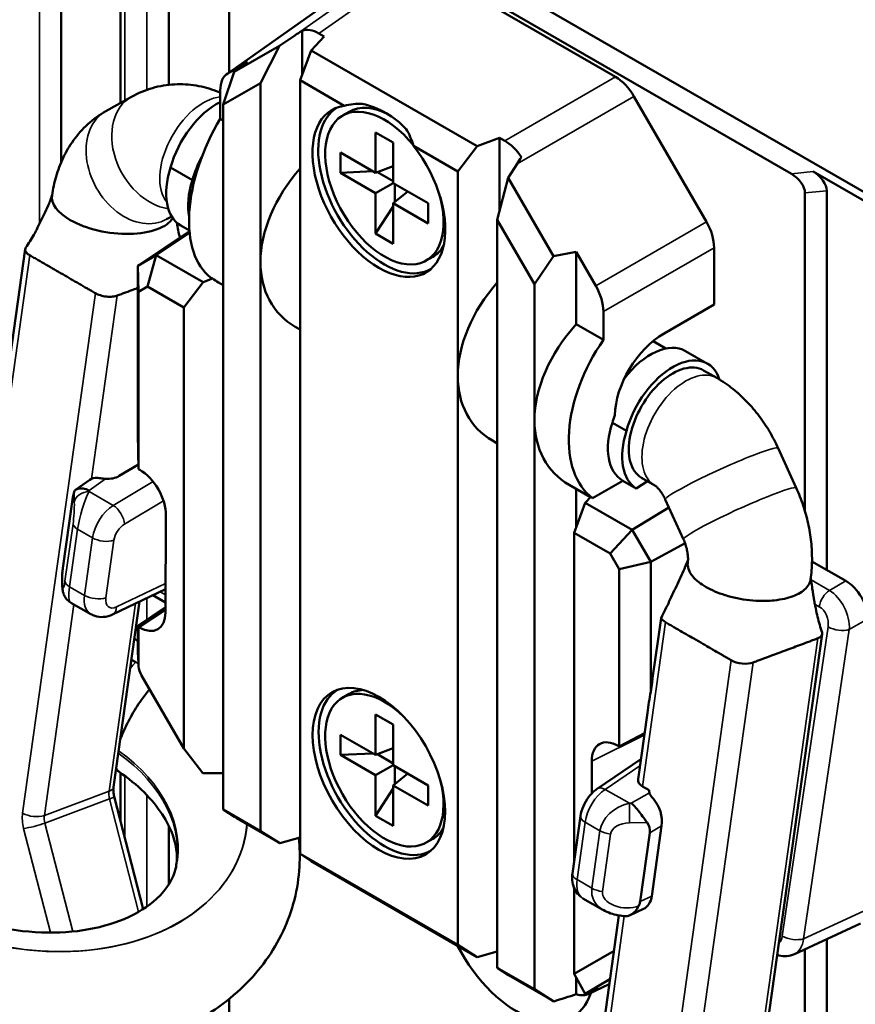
# Model space of a CAD drawing. Header units: millimetres. Extents: x 0 to 4638, y -120 to 1188.
# Tile 173 of 256: x 1386 to 1404, y 405 to 426. Entities that reach past the tile are written whole.
import ezdxf

# ---------------------------------------------------------------- set-up
doc = ezdxf.new("R2010")
doc.units = ezdxf.units.MM
doc.header["$LTSCALE"] = 2
doc.layers.add('Sichtbar (ISO)', color=7, linetype='Continuous', lineweight=50)
doc.layers.add('Sichtbar schmal (ISO)', color=7, linetype='Continuous', lineweight=35)

msp = doc.modelspace()

# ---------------------------------------------------------------- linework, layer by layer
at = {"layer": 'Sichtbar (ISO)'}
for p, q in [((1386.73, 442.9242), (1386.73, 423.2937)), ((1405.3174, 421.8795), (1388.4956, 431.5916)), ((1387.9995, 431.351), (1387.9995, 424.5582)), ((1389.0399, 430.9535), (1389.0399, 424.9499)), ((1390.3375, 429.7735), (1390.3375, 425.2144)), ((1390.6299, 429.8471), (1402.4288, 423.035)), ((1394.4131, 427.5663), (1398.6456, 425.1227)), ((1392.4358, 426.6938), (1390.2924, 425.1826)), ((1391.9104, 425.172), (1391.9104, 426.1138)), ((1391.7513, 426.0109), (1391.4222, 425.7895)), ((1392.3818, 425.9904), (1392.1054, 425.6911)), ((1392.2698, 426.0551), (1392.3818, 425.9904)), ((1390.45, 425.2283), (1391.4222, 425.7895)), ((1391.4222, 425.7895), (1391.0128, 424.9854)), ((1391.8636, 425.0473), (1392.1054, 425.6911)), ((1392.1054, 425.6911), (1395.6743, 423.6306)), ((1390.7319, 425.4376), (1390.3128, 425.1956)), ((1390.45, 425.2283), (1390.7319, 425.4376)), ((1390.2137, 424.524), (1390.45, 425.2283)), ((1391.8636, 425.0473), (1391.8636, 420.6469)), ((1392.813, 424.4991), (1391.8636, 425.0473)), ((1390.1474, 424.2218), (1390.1474, 424.8297)), ((1391.0128, 424.9854), (1390.2137, 424.524)), ((1391.0128, 421.1381), (1391.0128, 424.9854)), ((1387.6881, 424.3831), (1388.2414, 424.6942)), ((1400.6026, 422.0035), (1399.0451, 424.7011)), ((1390.2137, 424.524), (1390.2137, 421.5995)), ((1390.2137, 424.1835), (1390.1474, 424.2218)), ((1392.9188, 424.3701), (1392.7774, 424.2885)), ((1393.4888, 423.9271), (1393.8659, 423.7094)), ((1393.4888, 423.0562), (1393.4888, 423.9271)), ((1396.1531, 423.8131), (1395.6743, 423.6306)), ((1396.1531, 423.8131), (1396.1531, 422.2239)), ((1396.2652, 423.7484), (1396.1531, 423.8131)), ((1393.8659, 423.7094), (1393.8659, 422.8385)), ((1395.2554, 423.089), (1394.306, 423.6371)), ((1395.2554, 423.089), (1395.6743, 423.6306)), ((1392.7345, 423.0562), (1392.7345, 423.4917)), ((1392.7345, 423.4917), (1393.4888, 423.0562)), ((1389.0774, 423.1692), (1389.5488, 422.897)), ((1393.8659, 423.2039), (1393.4888, 423.0562)), ((1396.5326, 423.2504), (1396.3426, 422.9487)), ((1393.4281, 423.0912), (1392.7345, 423.0562)), ((1393.4888, 422.6207), (1392.7345, 423.0562)), ((1393.8659, 422.8766), (1393.5281, 423.0716)), ((1395.2554, 423.089), (1395.2554, 418.6886)), ((1396.3426, 422.9487), (1396.1062, 422.0447)), ((1397.3147, 421.2649), (1396.3426, 422.9487)), ((1404.6041, 422.0992), (1402.9002, 423.083)), ((1393.4888, 422.6207), (1393.8659, 422.8385)), ((1393.8659, 422.8385), (1394.6202, 422.403)), ((1393.8989, 422.8194), (1393.8989, 422.4294)), ((1393.4888, 421.7498), (1393.4888, 422.6207)), ((1394.1824, 422.6558), (1393.8659, 422.403)), ((1402.7212, 422.6237), (1402.7212, 415.7828)), ((1403.1926, 422.6717), (1403.1926, 414.5161)), ((1393.8659, 422.3329), (1393.4888, 421.7498)), ((1393.8659, 422.403), (1393.8659, 421.5321)), ((1394.6202, 421.9675), (1393.8659, 422.403)), ((1394.6202, 422.403), (1394.6202, 421.9675)), ((1386.73, 422.1777), (1386.73, 422.1777)), ((1388.9953, 422.0588), (1389.1033, 422.1195)), ((1389.4847, 421.8163), (1389.2975, 421.9244)), ((1396.1062, 418.1974), (1396.1062, 422.0447)), ((1396.1062, 422.0447), (1396.9053, 420.6606)), ((1388.3751, 421.0593), (1389.4859, 421.8009)), ((1388.5391, 421.7764), (1388.5391, 421.7764)), ((1389.4893, 421.7653), (1388.7721, 421.2885)), ((1393.8659, 421.5321), (1393.4888, 421.7498)), ((1390.2137, 421.5995), (1390.2137, 409.3618)), ((1400.768, 421.4466), (1400.768, 420.2239)), ((1384.3853, 410.2345), (1385.9546, 421.4167)), ((1388.3751, 421.0593), (1388.7721, 421.2885)), ((1388.7721, 421.2885), (1388.5859, 420.6124)), ((1388.7721, 421.2885), (1389.7818, 420.7055)), ((1394.7188, 421.2524), (1394.5774, 421.1708)), ((1396.9053, 420.6606), (1397.3147, 421.2649)), ((1397.3147, 421.2649), (1397.803, 421.3551)), ((1397.803, 421.3551), (1397.803, 419.8018)), ((1397.803, 421.3551), (1398.2222, 420.6291)), ((1388.3751, 421.0593), (1388.3928, 420.501)), ((1388.3751, 417.4454), (1388.3751, 421.0593)), ((1391.0128, 408.9005), (1391.0128, 421.1381)), ((1389.9394, 420.8066), (1389.9822, 420.7819)), ((1388.5859, 420.6124), (1388.3928, 420.501)), ((1389.3629, 420.1638), (1388.5859, 420.6124)), ((1389.7818, 420.7055), (1389.3629, 420.1638)), ((1389.9822, 420.7819), (1389.7818, 420.7055)), ((1390.1082, 420.7005), (1390.2137, 420.6396)), ((1391.8636, 420.6469), (1391.8636, 408.4102)), ((1396.9053, 420.6606), (1396.9053, 417.736)), ((1388.3928, 420.501), (1388.3928, 416.6858)), ((1389.3629, 410.6775), (1389.3629, 420.1638)), ((1400.768, 420.2239), (1399.696, 419.605)), ((1398.3875, 419.4643), (1398.3875, 420.0723)), ((1391.7581, 419.7479), (1391.8636, 419.687)), ((1397.803, 419.8018), (1398.3875, 419.4643)), ((1399.728, 419.279), (1399.455, 419.4366)), ((1400.1549, 419.2249), (1400.6263, 418.9528)), ((1395.2554, 418.6886), (1395.2554, 406.452)), ((1400.8258, 418.6451), (1400.543, 418.8084)), ((1396.1062, 405.9598), (1396.1062, 418.1974)), ((1396.9053, 417.736), (1396.9053, 405.4984)), ((1398.8826, 417.5081), (1398.5811, 417.6822)), ((1388.3928, 416.6862), (1388.3751, 417.4454)), ((1396.1062, 417.2375), (1396.0007, 417.2984)), ((1402.5356, 416.2792), (1402.146, 417.1347)), ((1388.3905, 416.786), (1387.9773, 416.539)), ((1388.3928, 416.6862), (1388.3928, 416.6858)), ((1388.3928, 416.6858), (1388.4155, 416.6727)), ((1387.3409, 416.4526), (1387.037, 416.2389)), ((1398.1085, 416.0815), (1397.6507, 416.3458)), ((1398.8037, 416.4361), (1398.1565, 416.0624)), ((1398.8037, 416.4361), (1399.0941, 416.2684)), ((1399.3388, 416.4245), (1399.0941, 416.2684)), ((1399.4925, 416.3357), (1399.2097, 416.499)), ((1397.803, 416.2579), (1397.803, 415.4427)), ((1386.7651, 414.5545), (1386.9722, 416.03)), ((1397.998, 415.9619), (1397.7561, 415.318)), ((1398.1137, 416.0871), (1397.998, 415.9619)), ((1399.0077, 415.3789), (1397.998, 415.9619)), ((1398.1565, 416.0624), (1398.1137, 416.0871)), ((1400.1087, 415.1741), (1399.7191, 416.0296)), ((1399.7958, 415.8612), (1399.0077, 415.3789)), ((1388.9808, 415.6895), (1388.9696, 413.6028)), ((1397.7561, 408.2312), (1397.7561, 415.318)), ((1397.7561, 415.318), (1398.5331, 414.8694)), ((1399.0077, 415.3789), (1398.5331, 414.8694)), ((1399.4047, 414.6913), (1399.0077, 415.3789)), ((1399.4047, 414.6913), (1400.1422, 415.0922)), ((1398.5331, 414.8694), (1398.7262, 414.535)), ((1399.4047, 414.6913), (1398.7262, 414.535)), ((1399.4047, 411.8984), (1399.4047, 414.6913)), ((1402.8731, 414.7006), (1403.6011, 414.2803)), ((1398.7262, 414.535), (1398.7262, 410.7198)), ((1387.8336, 413.5589), (1388.9723, 414.1057)), ((1387.3626, 413.5643), (1386.9327, 413.8125)), ((1387.8525, 409.8459), (1388.4125, 413.8369)), ((1388.6984, 413.9741), (1388.9708, 413.8169)), ((1402.338, 413.9117), (1402.338, 413.9117)), ((1388.9703, 413.7178), (1388.3751, 413.3109)), ((1388.3928, 413.2876), (1388.9701, 413.6823)), ((1403.1926, 413.5176), (1403.1926, 413.5176)), ((1388.3751, 413.3109), (1388.3928, 413.2876)), ((1388.3751, 412.8545), (1388.3751, 413.3109)), ((1388.3928, 413.2871), (1388.3928, 413.2876)), ((1388.4043, 413.2804), (1388.3928, 413.2871)), ((1388.3928, 413.2871), (1388.3928, 412.4403)), ((1388.3751, 412.9943), (1388.3001, 413.0354)), ((1403.0924, 413.1353), (1401.5232, 401.9531)), ((1403.0352, 413.0629), (1403.0352, 413.0629)), ((1388.3303, 412.5325), (1388.2367, 412.5838)), ((1389.3629, 410.6775), (1388.4557, 412.2488)), ((1392.9188, 411.8505), (1392.7774, 411.7688)), ((1393.4888, 410.5366), (1393.4888, 411.4075)), ((1393.4888, 411.4075), (1393.8659, 411.1898)), ((1399.3338, 411.4467), (1399.1334, 410.0184)), ((1393.8659, 411.1898), (1393.8659, 410.3189)), ((1392.7345, 410.5366), (1392.7345, 410.9721)), ((1392.7345, 410.9721), (1393.4888, 410.5366)), ((1398.727, 410.7198), (1399.2722, 411.0075)), ((1399.2684, 410.9804), (1398.727, 410.7198)), ((1389.7712, 410.1477), (1389.3629, 410.6775)), ((1393.8659, 410.6843), (1393.4888, 410.5366)), ((1398.7262, 410.7198), (1398.7035, 410.7329)), ((1398.727, 410.7198), (1398.7262, 410.7198)), ((1393.4281, 410.5716), (1392.7345, 410.5366)), ((1393.4888, 410.1011), (1392.7345, 410.5366)), ((1393.8659, 410.357), (1393.5281, 410.552)), ((1399.1939, 410.4496), (1398.2514, 409.808)), ((1387.9703, 410.1776), (1387.9043, 410.2151)), ((1393.4888, 410.1011), (1393.8659, 410.3189)), ((1393.8659, 410.3189), (1394.6202, 409.8834)), ((1393.8989, 410.2998), (1393.8989, 409.9098)), ((1398.1382, 410.4024), (1398.1419, 409.7157)), ((1387.9995, 410.1574), (1387.9995, 409.1333)), ((1390.2137, 410.145), (1389.7712, 410.1477)), ((1393.4888, 409.2302), (1393.4888, 410.1011)), ((1394.1824, 410.1362), (1393.8659, 409.8834)), ((1393.8659, 409.8133), (1393.4888, 409.2302)), ((1394.6202, 409.4479), (1393.8659, 409.8834)), ((1393.8659, 409.8834), (1393.8659, 409.0125)), ((1394.6202, 409.8834), (1394.6202, 409.4479)), ((1399.3714, 409.7792), (1399.2281, 409.862)), ((1387.8674, 409.647), (1388.4906, 407.2226)), ((1391.0128, 408.9005), (1390.2137, 409.3618)), ((1390.2137, 409.3618), (1390.4538, 409.2028)), ((1390.4966, 409.178), (1391.4306, 408.6388)), ((1393.8659, 409.0125), (1393.4888, 409.2302)), ((1397.722, 407.988), (1397.8954, 409.2237)), ((1389.0399, 409.0159), (1389.0399, 407.7514)), ((1399.4283, 407.5036), (1399.6398, 409.0107)), ((1391.4306, 408.6388), (1391.0128, 408.9005)), ((1391.8636, 408.7624), (1391.4306, 408.6388)), ((1394.7188, 408.7328), (1394.5774, 408.6512)), ((1399.1781, 407.3879), (1399.3852, 408.8633)), ((1392.1054, 408.2501), (1391.8636, 408.4102)), ((1391.8636, 408.4102), (1395.2554, 406.452)), ((1395.6743, 406.1896), (1392.1054, 408.2501)), ((1397.7561, 405.8316), (1397.7561, 407.6796)), ((1397.9474, 407.4531), (1398.3773, 407.2049)), ((1398.7217, 407.0847), (1398.0561, 402.3417)), ((1399.2518, 407.2242), (1398.9645, 407.0913)), ((1403.9162, 406.9095), (1402.4957, 406.2527)), ((1395.6743, 406.1896), (1395.2554, 406.452)), ((1403.1926, 406.575), (1403.1926, 395.1979)), ((1395.6743, 406.1896), (1396.1062, 406.3129)), ((1397.7561, 405.8316), (1398.6155, 406.3278)), ((1402.7212, 406.357), (1402.7212, 394.9059)), ((1396.3475, 405.8), (1396.1062, 405.9598)), ((1396.1062, 405.9598), (1396.9053, 405.4984)), ((1397.2814, 405.2608), (1396.3475, 405.8)), ((1397.9919, 405.4015), (1397.7561, 405.8316)), ((1397.803, 405.7461), (1397.803, 405.3894)), ((1398.529, 405.7116), (1397.9919, 405.4015)), ((1398.514, 405.605), (1398.0578, 405.3941)), ((1396.9053, 405.4984), (1397.3213, 405.2379)), ((1398.2744, 405.5179), (1397.9919, 405.4015)), ((1398.0792, 405.4052), (1398.2744, 405.5179)), ((1390.3375, 405.2877), (1390.3375, 404.9754))]:
    msp.add_line(p, q, dxfattribs=at)
for centre, major_axis, ratio, start_param, end_param in [((1393.3388, 426.1527), (-2.2301, -0.9154), 0.2523529, 5.2998651, 5.3959386), ((1392.2713, 425.4001), (0.4011, -0.6947), 0.575771, 2.357564, 3.0455192), ((1390.7139, 424.5009), (0.4011, -0.6947), 0.575771, 3.1415927, 3.9256213), ((1398.644, 424.4695), (0.4, -0.6928), 0.5789338, 1.5707963, 2.354825), ((1390.0711, 423.3148), (-0.75, -1.299), 0.5773503, 3.8550076, 5.1406676), ((1393.5595, 422.6616), (-1.0102, 1.7497), 0.5773503, 6.047588, 11.2311716), ((1393.6728, 422.727), (1.0032, -1.7376), 0.5773503, 3.1359978, 6.2887801), ((1393.6774, 422.7296), (0.9, -1.5588), 0.5773503, 1.8430119, 7.4693041), ((1392.2822, 421.7764), (-1.4406, -2.6346), 0.5902162, 3.4411799, 3.6357363), ((1393.8188, 422.8113), (-0.9, 1.5588), 0.5773503, 5.5389572, 6.2831853), ((1368.0673, 378.3312), (-25.62, -46.0254), 0.1868101, 3.0831308, 3.1942017), ((1391.3783, 423.2445), (-1.3127, -2.5185), 0.5463791, 4.6073747, 6.1868915), ((1392.2822, 421.7764), (-1.4406, -2.6346), 0.5902162, 2.620059, 2.8146155), ((1396.2636, 423.0952), (-0.4, 0.6928), 0.5789338, 4.8084624, 5.4964176), ((1390.5425, 423.0426), (-0.75, -1.299), 0.5773503, 4.7683565, 5.1406676), ((1397.4491, 423.7796), (-1.2511, -1.5206), 0.2183559, 5.1436765, 5.2397499), ((1390.0517, 423.2306), (-0.7542, -1.3063), 0.5773503, 5.0787894, 6.2831853), ((1393.5575, 421.9863), (-2.1449, -1.9619), 0.6979017, 4.8726231, 5.7150465), ((1402.3879, 422.7822), (-0.2957, 0.2672), 0.5755611, 3.6210666, 5.0687645), ((1402.8593, 422.8302), (0.2957, -0.2672), 0.5755611, 0.4794739, 1.9271718), ((1390.5231, 422.9585), (-0.7542, -1.3063), 0.5773503, 5.0787894, 5.6978852), ((1387.8518, 422.389), (-1.3204, 0.1853), 0.4683232, 0, 0.8586784), ((1387.8518, 422.389), (1.3204, -0.1853), 0.4683232, 5.5710674, 6.0794755), ((1387.8518, 422.389), (1.3204, -0.1853), 0.4683232, 4.0002711, 4.5203478), ((1387.8518, 422.389), (1.3204, -0.1853), 0.4683232, 4.5203478, 5.5710674), ((1400.2015, 421.7719), (0.4, -0.6928), 0.5789338, 0.7867677, 1.5707963), ((1393.8188, 422.8113), (0.9, -1.5588), 0.5773503, 0, 0.3120887), ((1393.5575, 421.9863), (-2.1449, -1.9619), 0.6979017, 5.7150465, 6.5004447), ((1391.9076, 422.9389), (-2.1449, -1.9619), 0.6979017, 0.1445422, 0.2172594), ((1397.8001, 419.5369), (-2.1449, -1.9619), 0.6979017, 4.8726231, 5.7150465), ((1397.8211, 420.3975), (0.4, -0.6928), 0.5789338, 0.7867677, 1.5707963), ((1399.45, 418.5843), (-2.1449, -1.9619), 0.6979017, 4.8482107, 5.7150465), ((1399.7546, 418.4084), (0.8146, 1.2667), 0.6067281, 0.8668276, 2.3714445), ((1399.7546, 418.4084), (-1.5363, -2.389), 0.6067281, 4.6600209, 6.2395377), ((1399.4049, 417.9259), (0.75, 1.299), 0.5773503, 0, 1.355351), ((1399.8763, 417.6537), (0.75, 1.299), 0.5773503, 5.8059408, 8.2822603), ((1399.8763, 417.6537), (0.6667, 1.1547), 0.5773503, 0, 3.1415927), ((1397.8001, 419.5369), (-2.1449, -1.9619), 0.6979017, 5.7150465, 6.5004447), ((1399.6269, 417.7977), (-0.8119, -1.2626), 0.6067281, 5.0507654, 5.1697372), ((1399.45, 418.5843), (-2.1449, -1.9619), 0.6979017, 5.7150465, 6.5004447), ((1399.6065, 417.7142), (-0.8164, -1.2696), 0.6067281, 5.107859, 6.3008094), ((1399.8569, 417.5696), (-0.7542, -1.3063), 0.5773503, 5.0787894, 6.2717398), ((1388.4148, 416.0195), (-0.4, 0.6928), 0.5780582, 3.9214385, 5.4971668), ((1387.5788, 415.968), (-0.178, 0.5154), 0.6574419, 5.9955999, 6.4702849), ((1387.7501, 416.6804), (0.3372, 0.0241), 0.6054679, 4.4606062, 5.4073279), ((1386.9823, 415.5483), (0.0405, 0.6792), 0.0803672, 0.3019064, 0.7873526), ((1386.7826, 414.126), (0.0372, 0.6361), 0.0899479, 0.8369273, 1.0412426), ((1403.5998, 413.7359), (-0.3333, 0.5774), 0.5789338, 3.9283603, 5.4964176), ((1388.4036, 413.9344), (0.4005, -0.6937), 0.5766518, 5.4983998, 7.0618281), ((1387.7007, 414.1389), (0.3406, 0.5732), 0.5889681, 3.1489669, 3.1545344), ((1387.6893, 413.8594), (0.1443, -0.3005), 0.5864118, 6.283155, 6.2831853), ((1402.2569, 429.8782), (-4.7277, -31.9512), 0.007111, 5.2523489, 5.3111225), ((1399.9554, 413.4776), (-0.3301, 0.0463), 0.4683232, 0.270697, 0.8586851), ((1402.7623, 413.1816), (0.3301, -0.0463), 0.4683232, 5.5710606, 6.5021102), ((1388.4055, 412.2198), (0.0212, -0.9114), 0.023941, 3.9414493, 4.0293074), ((1388.3734, 417.1548), (-0.0837, 5.4234), 0.0202925, 2.5043825, 2.5146638), ((1401.3696, 412.6611), (0.3301, -0.0463), 0.4683232, 4.0002643, 5.5710741), ((1388.5617, 412.3411), (-0.1167, 0.2389), 0.5155216, 0.9097082, 1.7080908), ((1393.6774, 410.21), (1, -1.7321), 0.5773503, 3.1384289, 6.2863491), ((1393.6774, 410.21), (0.9, -1.5588), 0.5773503, 2.0236918, 7.4010861), ((1393.8188, 410.2916), (-0.9, 1.5588), 0.5773503, 5.9843157, 6.2831853), ((1399.6815, 411.526), (-0.3205, -2.1399), 0.1537778, 4.560584, 4.7725073), ((1398.7042, 410.0789), (-0.4005, 0.6937), 0.5766432, 5.4983924, 7.0741207), ((1399.4696, 410.0161), (-0.3372, -0.0241), 0.6054679, 6.1543524, 7.0130308), ((1399.7076, 409.7767), (-0.3372, -0.0241), 0.6054679, 6.1533821, 6.4238628), ((1399.2614, 409.2231), (0.1722, -0.5109), 0.6725322, 0.9304357, 2.12856), ((1389.9621, 409.5217), (-0.7787, 0.4741), 0.023941, 2.2685669, 2.341736), ((1393.8188, 410.2916), (0.9, -1.5588), 0.5773503, 0, 0.2988696), ((1398.6005, 408.8406), (-0.7854, -0.099), 0.5973068, 2.9809791, 3.4664253), ((1399.0502, 407.7186), (0.1826, -0.5022), 0.6721269, 0.0569412, 0.9021544), ((1398.4009, 407.4182), (-0.78, -0.015), 0.6037044, 2.8409823, 3.0452976), ((1398.8531, 407.7), (0.6927, 0.2426), 0.7669787, 3.7247279, 3.7296309), ((1396.5293, 406.9576), (1.1883, -2.0582), 0.5773503, 4.6348053, 6.7476207), ((1402.2299, 406.8643), (-0.2568, 0.6156), 0.6247285, 3.1644203, 3.1652681), ((1397.0685, 405.8181), (-3.3275, -0.9835), 0.1810355, 1.5932464, 1.7395688), ((1397.6782, 406.0999), (-0.4011, 0.6947), 0.575771, 2.5770554, 3.1415927), ((1396.6846, 405.6405), (0.8228, -0.5008), 0.0214458, 5.5369865, 5.6101556)]:
    msp.add_ellipse(centre, major_axis=major_axis, ratio=ratio, start_param=start_param, end_param=end_param, dxfattribs=at)
msp.add_ellipse((1393.5595, 410.142), major_axis=(-1.0073, 1.7447), ratio=0.5773503, dxfattribs=at)
for points, knots in [([(1390.1474, 424.7844), (1390.1203, 424.7956), (1390.093, 424.8063), (1389.928, 424.8676), (1389.7831, 424.9073), (1389.4815, 424.9573), (1389.3247, 424.9675), (1389.0071, 424.952), (1388.8465, 424.9262), (1388.534, 424.8369), (1388.3824, 424.7735), (1388.2414, 424.6942)], [1.69624874, 1.69624874, 1.69624874, 1.69624874, 1.72787596, 1.72787596, 1.88495559, 1.88495559, 2.04203522, 2.04203522, 2.19911486, 2.19911486, 2.35619449, 2.35619449, 2.35619449, 2.35619449]), ([(1387.6881, 424.3831), (1387.5471, 424.3038), (1387.4169, 424.2088), (1387.1842, 423.9974), (1387.0818, 423.8811), (1386.9049, 423.637), (1386.8304, 423.509), (1386.7063, 423.2477), (1386.6567, 423.1143), (1386.5788, 422.8454), (1386.5505, 422.7099), (1386.5314, 422.5743)], [2.35619449, 2.35619449, 2.35619449, 2.35619449, 2.51327412, 2.51327412, 2.67035376, 2.67035376, 2.82743339, 2.82743339, 2.98451302, 2.98451302, 3.14159265, 3.14159265, 3.14159265, 3.14159265]), ([(1386.2004, 421.8401), (1386.2007, 421.8407), (1386.2011, 421.8413), (1386.2078, 421.855), (1386.2142, 421.8678), (1386.2395, 421.9189), (1386.2582, 421.9572), (1386.3334, 422.1113), (1386.3887, 422.2242), (1386.4556, 422.374), (1386.4639, 422.393), (1386.4776, 422.4256), (1386.4831, 422.4392), (1386.4939, 422.4673), (1386.4997, 422.4834), (1386.5134, 422.5234), (1386.521, 422.5475), (1386.5301, 422.5787), (1386.5321, 422.5858), (1386.5341, 422.5929)], [0.09107525, 0.09107525, 0.09107525, 0.09107525, 0.09145509, 0.09145509, 0.09912784, 0.09912784, 0.12214297, 0.12214297, 0.19128185, 0.19128185, 0.20089386, 0.20089386, 0.20725453, 0.20725453, 0.214969, 0.214969, 0.22631374, 0.22631374, 0.22962055, 0.22962055, 0.22962055, 0.22962055]), ([(1385.9679, 421.45), (1386.026, 421.5369), (1386.0825, 421.6284), (1386.1554, 421.7568), (1386.1738, 421.7902), (1386.1946, 421.8292), (1386.1963, 421.8322), (1386.1989, 421.8372), (1386.1999, 421.839), (1386.2014, 421.8419), (1386.2019, 421.8428), (1386.2029, 421.8447), (1386.2034, 421.8456), (1386.2041, 421.847), (1386.2043, 421.8474), (1386.2047, 421.8482), (1386.2049, 421.8486), (1386.2052, 421.8492), (1386.2053, 421.8494), (1386.2055, 421.8498), (1386.2056, 421.8499), (1386.2056, 421.8499), (1386.2056, 421.85), (1386.2056, 421.85)], [0, 0, 0, 0, 0.0540979, 0.0540979, 0.073474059, 0.073474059, 0.07507868, 0.07507868, 0.076039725, 0.076039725, 0.076520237, 0.076520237, 0.077003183, 0.077003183, 0.077244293, 0.077244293, 0.077486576, 0.077486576, 0.077729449, 0.077729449, 0.077971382, 0.077971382, 0.078106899, 0.078106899, 0.078106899, 0.078106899]), ([(1386.0526, 421.2836), (1386.0411, 421.2903), (1386.0363, 421.2933), (1386.0312, 421.2968), (1386.0271, 421.2997), (1386.0205, 421.3044), (1386.0136, 421.3098), (1386.0024, 421.3185), (1385.9915, 421.3285), (1385.982, 421.3398), (1385.966, 421.3591), (1385.9542, 421.3827), (1385.9539, 421.4053), (1385.9536, 421.4213), (1385.9591, 421.4367), (1385.9679, 421.45)], [0, 0, 0, 0, 0.0938206, 0.0938206, 0.0938206, 0.16949846, 0.16949846, 0.16949846, 0.29214656, 0.29214656, 0.29214656, 0.49999793, 0.49999793, 0.49999793, 0.64802538, 0.64802538, 0.64802538, 0.64802538]), ([(1386.0526, 421.2836), (1386.0539, 421.2828), (1386.0728, 421.2718), (1386.1463, 421.2295), (1386.2561, 421.1661), (1386.4668, 421.0444), (1386.7596, 420.8754), (1387.0525, 420.7063), (1387.2632, 420.5846), (1387.3729, 420.5213), (1387.4462, 420.4789), (1387.4654, 420.4679), (1387.4668, 420.4671)], [0, 0, 0, 0, 0.0052514, 0.067095, 0.1289386, 0.2526257, 0.5, 0.7473743, 0.8710614, 0.932905, 0.9947486, 1, 1, 1, 1]), ([(1388.3752, 420.5825), (1388.3468, 420.5719), (1388.3167, 420.5606), (1388.2827, 420.5479), (1388.2339, 420.5297), (1388.176, 420.5081), (1388.1089, 420.4829), (1388.0831, 420.4733), (1388.0564, 420.4633), (1388.0232, 420.4509), (1387.9921, 420.4392), (1387.9534, 420.4247), (1387.9345, 420.4178)], [0.72700454, 0.72700454, 0.72700454, 0.72700454, 0.80483681, 0.80483681, 0.80483681, 0.916758, 0.916758, 0.916758, 0.95976685, 0.95976685, 0.95976685, 0.99999904, 0.99999904, 0.99999904, 0.99999904]), ([(1387.9345, 420.4178), (1387.923, 420.4136), (1387.918, 420.4119), (1387.9116, 420.4102), (1387.9065, 420.4088), (1387.8982, 420.4065), (1387.8885, 420.4043), (1387.8727, 420.4007), (1387.8543, 420.3975), (1387.8326, 420.3954), (1387.7958, 420.3918), (1387.7488, 420.3913), (1387.7014, 420.3963), (1387.654, 420.4013), (1387.6069, 420.4117), (1387.5698, 420.4231), (1387.548, 420.4298), (1387.5294, 420.4369), (1387.5135, 420.4438), (1387.5036, 420.4481), (1387.4952, 420.4521), (1387.49, 420.4546), (1387.4836, 420.4577), (1387.4784, 420.4605), (1387.4668, 420.4671)], [0, 0, 0, 0, 0.0938206, 0.0938206, 0.0938206, 0.1694985, 0.1694985, 0.1694985, 0.2921466, 0.2921466, 0.2921466, 0.4999979, 0.4999979, 0.4999979, 0.7078496, 0.7078496, 0.7078496, 0.8304982, 0.8304982, 0.8304982, 0.9061768, 0.9061768, 0.9061768, 1, 1, 1, 1]), ([(1402.146, 417.1347), (1402.0905, 417.2567), (1402.0285, 417.3757), (1401.8919, 417.6065), (1401.8172, 417.7183), (1401.6551, 417.9332), (1401.5677, 418.0362), (1401.3794, 418.2316), (1401.2787, 418.3239), (1401.0631, 418.4954), (1400.9482, 418.5745), (1400.8258, 418.6451)], [0.78539816, 0.78539816, 0.78539816, 0.78539816, 0.9424778, 0.9424778, 1.09955743, 1.09955743, 1.25663706, 1.25663706, 1.41371669, 1.41371669, 1.57079633, 1.57079633, 1.57079633, 1.57079633]), ([(1387.6803, 416.4766), (1387.6638, 416.478), (1387.6475, 416.4796), (1387.5888, 416.4859), (1387.5494, 416.491), (1387.5131, 416.4946), (1387.5086, 416.495), (1387.5042, 416.4954)], [0.226744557, 0.226744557, 0.226744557, 0.226744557, 0.233902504, 0.233902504, 0.253174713, 0.253174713, 0.255950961, 0.255950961, 0.255950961, 0.255950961]), ([(1387.3276, 416.2286), (1387.2856, 416.2468), (1387.2405, 416.2598), (1387.1575, 416.2708), (1387.1198, 416.2689), (1387.0632, 416.2553), (1387.0391, 416.2433), (1387.0144, 416.2185), (1387.0082, 416.2083), (1387.0047, 416.1978)], [0, 0, 0, 0, 0.023772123, 0.023772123, 0.047544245, 0.047544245, 0.069499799, 0.069499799, 0.082140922, 0.082140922, 0.082140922, 0.082140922]), ([(1399.7191, 416.0296), (1399.7025, 416.0661), (1399.6843, 416.1009), (1399.6465, 416.1648), (1399.6268, 416.194), (1399.5885, 416.2448), (1399.5698, 416.2664), (1399.5365, 416.301), (1399.5219, 416.3139), (1399.5004, 416.331), (1399.4936, 416.3351), (1399.4925, 416.3357)], [0.78539816, 0.78539816, 0.78539816, 0.78539816, 0.9424778, 0.9424778, 1.09955743, 1.09955743, 1.25663706, 1.25663706, 1.41371669, 1.41371669, 1.57079633, 1.57079633, 1.57079633, 1.57079633]), ([(1402.843, 414.3109), (1402.862, 414.4465), (1402.8718, 414.5822), (1402.8749, 414.8526), (1402.8682, 414.9873), (1402.8398, 415.2545), (1402.8181, 415.3871), (1402.7607, 415.649), (1402.725, 415.7783), (1402.6402, 416.0325), (1402.5911, 416.1573), (1402.5356, 416.2792)], [0, 0, 0, 0, 0.15707963, 0.15707963, 0.31415927, 0.31415927, 0.4712389, 0.4712389, 0.62831853, 0.62831853, 0.78539816, 0.78539816, 0.78539816, 0.78539816]), ([(1400.2022, 414.6815), (1400.2046, 414.6986), (1400.2065, 414.7213), (1400.2072, 414.7748), (1400.2058, 414.8058), (1400.1987, 414.8731), (1400.1929, 414.9094), (1400.1764, 414.9843), (1400.1658, 415.0229), (1400.1402, 415.0996), (1400.1253, 415.1377), (1400.1087, 415.1741)], [0, 0, 0, 0, 0.15707963, 0.15707963, 0.31415927, 0.31415927, 0.4712389, 0.4712389, 0.62831853, 0.62831853, 0.78539816, 0.78539816, 0.78539816, 0.78539816]), ([(1400.2484, 414.4656), (1400.2414, 414.4782), (1400.2133, 414.5349), (1400.1964, 414.608), (1400.2001, 414.6664), (1400.2022, 414.6815)], [0.904472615, 0.904472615, 0.904472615, 0.904472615, 0.915635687, 0.954304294, 0.96799322, 0.96799322, 0.96799322, 0.96799322]), ([(1399.6315, 413.4809), (1399.661, 413.5411), (1399.6901, 413.6013), (1399.719, 413.6616), (1399.7769, 413.7821), (1399.8339, 413.9028), (1399.8903, 414.0237), (1399.9493, 414.15), (1400.0075, 414.2766), (1400.0651, 414.4032), (1400.0932, 414.4652), (1400.1212, 414.5271), (1400.1491, 414.5891)], [0, 0, 0, 0, 0.13923266, 0.13923266, 0.13923266, 0.41771391, 0.41771391, 0.41771391, 0.70882536, 0.70882536, 0.70882536, 0.85116891, 0.85116891, 0.85116891, 0.85116891]), ([(1400.5941, 414.1492), (1400.5372, 414.1821), (1400.433, 414.2515), (1400.3173, 414.3606), (1400.2656, 414.4345), (1400.2484, 414.4656)], [0.79962986, 0.79962986, 0.79962986, 0.79962986, 0.83829847, 0.87696708, 0.90447261, 0.90447261, 0.90447261, 0.90447261]), ([(1386.9262, 413.8173), (1386.8957, 413.8358), (1386.8679, 413.8594), (1386.821, 413.9136), (1386.8016, 413.9455), (1386.7768, 414.0025), (1386.7696, 414.0277), (1386.7609, 414.0663), (1386.7582, 414.0821), (1386.7505, 414.1386), (1386.7482, 414.1786), (1386.7456, 414.2756), (1386.746, 414.3333), (1386.7483, 414.3981)], [0.00147167, 0.00147167, 0.00147167, 0.00147167, 0.01776343, 0.01776343, 0.03473259, 0.03473259, 0.04919879, 0.04919879, 0.06103708, 0.06103708, 0.09253505, 0.09253505, 0.12650557, 0.12650557, 0.12650557, 0.12650557]), ([(1402.843, 414.3109), (1402.8391, 414.2834), (1402.8193, 414.2148), (1402.7483, 414.1146), (1402.6238, 414.0205), (1402.5215, 413.9729), (1402.4654, 413.9519)], [0.3492955, 0.3492955, 0.3492955, 0.3492955, 0.37427519, 0.41294379, 0.4516124, 0.49028101, 0.49028101, 0.49028101, 0.49028101]), ([(1402.8478, 414.3466), (1402.8498, 414.3283), (1402.852, 414.3102), (1402.8571, 414.2715), (1402.8599, 414.2507), (1402.8699, 414.1799), (1402.877, 414.1316), (1402.8896, 414.0481), (1402.895, 414.0127), (1402.9025, 413.9639), (1402.9046, 413.9506), (1402.9082, 413.9271), (1402.9098, 413.9171), (1402.9118, 413.9047), (1402.912, 413.9029), (1402.9123, 413.901)], [0.00470898, 0.00470898, 0.00470898, 0.00470898, 0.012969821, 0.012969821, 0.023584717, 0.023584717, 0.049736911, 0.049736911, 0.069323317, 0.069323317, 0.076668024, 0.076668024, 0.082177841, 0.082177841, 0.083140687, 0.083140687, 0.083140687, 0.083140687]), ([(1401.8793, 413.8514), (1401.8544, 413.8508), (1401.7417, 413.8498), (1401.5328, 413.8614), (1401.2585, 413.904), (1401.0012, 413.9703), (1400.7746, 414.0542), (1400.651, 414.1163), (1400.5941, 414.1492)], [0.59512376, 0.59512376, 0.59512376, 0.59512376, 0.60628683, 0.64495544, 0.68362404, 0.72229265, 0.76096126, 0.79962986, 0.79962986, 0.79962986, 0.79962986]), ([(1402.4654, 413.9519), (1402.4093, 413.9309), (1402.2873, 413.8947), (1402.0843, 413.8618), (1401.9408, 413.8529), (1401.8793, 413.8514)], [0.49028101, 0.49028101, 0.49028101, 0.49028101, 0.52894961, 0.56761822, 0.59512376, 0.59512376, 0.59512376, 0.59512376]), ([(1402.9117, 413.9048), (1402.9117, 413.9048), (1402.9117, 413.9048), (1402.9117, 413.9046), (1402.9118, 413.9045), (1402.9118, 413.9041), (1402.9119, 413.9038), (1402.912, 413.903), (1402.9121, 413.9025), (1402.9123, 413.9014), (1402.9124, 413.9008), (1402.9127, 413.8989), (1402.9129, 413.8975), (1402.9137, 413.8933), (1402.9142, 413.8904), (1402.9152, 413.8843), (1402.9158, 413.881), (1402.9177, 413.8704), (1402.919, 413.8631), (1402.9231, 413.8402), (1402.9259, 413.8251), (1402.9365, 413.7688), (1402.9446, 413.728), (1402.9785, 413.5661), (1403.0078, 413.4467), (1403.0557, 413.2774), (1403.0722, 413.223), (1403.0892, 413.1699)], [0.08891031, 0.08891031, 0.08891031, 0.08891031, 0.08909205, 0.08909205, 0.08941304, 0.08941304, 0.08973515, 0.08973515, 0.09005765, 0.09005765, 0.09037927, 0.09037927, 0.09102681, 0.09102681, 0.0923195, 0.0923195, 0.0938362, 0.0938362, 0.09734364, 0.09734364, 0.1051658, 0.1051658, 0.12626219, 0.12626219, 0.18961233, 0.18961233, 0.22068372, 0.22068372, 0.22068372, 0.22068372]), ([(1387.8336, 413.5589), (1387.7709, 413.5288), (1387.7023, 413.5095), (1387.5726, 413.5009), (1387.5098, 413.5085), (1387.422, 413.5374), (1387.3932, 413.5503), (1387.3661, 413.5659)], [0, 0, 0, 0, 0.032964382, 0.032964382, 0.062225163, 0.062225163, 0.077212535, 0.077212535, 0.077212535, 0.077212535]), ([(1401.1375, 412.5743), (1401.1184, 412.5852), (1401.0791, 412.608), (1401.0475, 412.6262), (1401.0138, 412.6457), (1400.9867, 412.6614), (1400.9605, 412.6765), (1400.8923, 412.7159), (1400.8336, 412.7498), (1400.784, 412.7784), (1400.6488, 412.8565), (1400.5741, 412.8996), (1400.4304, 412.9826), (1400.2867, 413.0655), (1400.212, 413.1089), (1400.0768, 413.187), (1400.0272, 413.2157), (1399.9685, 413.2496), (1399.9003, 413.2889), (1399.8741, 413.304), (1399.847, 413.3196), (1399.8132, 413.339), (1399.7816, 413.3572), (1399.7421, 413.3799), (1399.7233, 413.3908)], [0.00000096, 0.00000096, 0.00000096, 0.00000096, 0.04023315, 0.04023315, 0.04023315, 0.083242, 0.083242, 0.083242, 0.19516319, 0.19516319, 0.19516319, 0.5, 0.5, 0.5, 0.80483104, 0.80483104, 0.80483104, 0.91675489, 0.91675489, 0.91675489, 0.95976534, 0.95976534, 0.95976534, 0.99999918, 0.99999918, 0.99999918, 0.99999918]), ([(1402.998, 413.0455), (1402.9795, 413.0385), (1402.9407, 413.024), (1402.9095, 413.0124), (1402.8762, 413), (1402.8495, 412.99), (1402.8237, 412.9804), (1402.7566, 412.9553), (1402.6988, 412.9337), (1402.6499, 412.9154), (1402.5168, 412.8657), (1402.4432, 412.8381), (1402.3017, 412.7853), (1402.1602, 412.7324), (1402.0865, 412.7051), (1401.9534, 412.6554), (1401.9046, 412.6371), (1401.8468, 412.6155), (1401.7796, 412.5904), (1401.7538, 412.5807), (1401.7271, 412.5707), (1401.6939, 412.5582), (1401.6628, 412.5465), (1401.6241, 412.532), (1401.6053, 412.525)], [0.00000096, 0.00000096, 0.00000096, 0.00000096, 0.04023315, 0.04023315, 0.04023315, 0.083242, 0.083242, 0.083242, 0.19516319, 0.19516319, 0.19516319, 0.5, 0.5, 0.5, 0.80483104, 0.80483104, 0.80483104, 0.91675489, 0.91675489, 0.91675489, 0.95976534, 0.95976534, 0.95976534, 0.99999918, 0.99999918, 0.99999918, 0.99999918]), ([(1388.627, 411.9521), (1388.5685, 411.8804), (1388.5102, 411.8031), (1388.4543, 411.7232), (1388.3721, 411.6056), (1388.2927, 411.4788), (1388.2229, 411.3532), (1388.1531, 411.2278), (1388.0909, 411.1001), (1388.0415, 410.9807), (1388.0246, 410.9397), (1388.0089, 410.8992), (1387.9948, 410.8598)], [0.21017451, 0.21017451, 0.21017451, 0.21017451, 0.35621151, 0.35621151, 0.35621151, 0.57091694, 0.57091694, 0.57091694, 0.78545309, 0.78545309, 0.78545309, 0.85916218, 0.85916218, 0.85916218, 0.85916218]), ([(1387.9104, 410.2579), (1387.9204, 410.2302), (1387.9345, 410.2079), (1387.9522, 410.1916), (1387.9566, 410.1875), (1387.9612, 410.1839), (1387.9661, 410.1806)], [0.31518009, 0.31518009, 0.31518009, 0.31518009, 0.42908306, 0.42908306, 0.42908306, 0.45724878, 0.45724878, 0.45724878, 0.45724878]), ([(1387.9661, 410.1805), (1388.1708, 410.0401), (1388.3533, 409.8889), (1388.6657, 409.5784), (1388.7954, 409.4192), (1389, 409.1081), (1389.0748, 408.9563), (1389.1761, 408.6717), (1389.2028, 408.539), (1389.219, 408.302), (1389.2112, 408.196), (1389.1896, 408.0939)], [3.0071475, 3.0071475, 3.0071475, 3.0071475, 3.2204735, 3.2204735, 3.4337995, 3.4337995, 3.6471255, 3.6471255, 3.8604515, 3.8604515, 4.0588576, 4.0588576, 4.0588576, 4.0588576]), ([(1387.8674, 409.647), (1387.8637, 409.6618), (1387.8604, 409.6765), (1387.8552, 409.7055), (1387.8531, 409.7198), (1387.8501, 409.7478), (1387.8492, 409.7614), (1387.8485, 409.7876), (1387.8486, 409.8002), (1387.8499, 409.8241), (1387.851, 409.8354), (1387.8525, 409.8459)], [2.61799388, 2.61799388, 2.61799388, 2.61799388, 2.72271363, 2.72271363, 2.82743339, 2.82743339, 2.93215314, 2.93215314, 3.0368729, 3.0368729, 3.14159265, 3.14159265, 3.14159265, 3.14159265]), ([(1397.8954, 409.2237), (1397.9055, 409.2955), (1397.9269, 409.3685), (1397.9858, 409.5047), (1398.0235, 409.5699), (1398.1107, 409.6866), (1398.1612, 409.7395), (1398.2279, 409.7914), (1398.2395, 409.7999), (1398.2513, 409.808)], [0, 0, 0, 0, 0.03398345, 0.03398345, 0.06704696, 0.06704696, 0.10009534, 0.10009534, 0.10689949, 0.10689949, 0.10689949, 0.10689949]), ([(1399.3758, 409.7242), (1399.379, 409.7143), (1399.3832, 409.704), (1399.4028, 409.6651), (1399.4253, 409.6344), (1399.4542, 409.6004), (1399.4579, 409.5961), (1399.4617, 409.5918)], [-0.289301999, -0.289301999, -0.289301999, -0.289301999, -0.282144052, -0.282144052, -0.262871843, -0.262871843, -0.260095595, -0.260095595, -0.260095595, -0.260095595]), ([(1398.9852, 409.4981), (1399.0172, 409.4735), (1399.052, 409.4404), (1399.121, 409.3637), (1399.1553, 409.3201), (1399.2155, 409.2391), (1399.2461, 409.1956), (1399.2928, 409.1296), (1399.3096, 409.106), (1399.3259, 409.0841)], [-0.455351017, -0.455351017, -0.455351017, -0.455351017, -0.431578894, -0.431578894, -0.407806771, -0.407806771, -0.385851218, -0.385851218, -0.373210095, -0.373210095, -0.373210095, -0.373210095]), ([(1391.8369, 408.7548), (1391.8581, 408.5494), (1391.8632, 408.3423), (1391.8241, 407.6556), (1391.7032, 407.1803), (1391.2926, 406.3068), (1391.0035, 405.9101), (1390.2764, 405.1995), (1389.8277, 404.8962), (1388.7993, 404.4055), (1388.2105, 404.2321), (1386.9624, 404.0413), (1386.3009, 404.0308), (1384.9821, 404.1744), (1384.3251, 404.3296), (1383.0784, 404.7923), (1382.4888, 405.0998), (1381.6657, 405.6849), (1381.3894, 405.9162), (1381.1379, 406.1671)], [3.8344601, 3.8344601, 3.8344601, 3.8344601, 3.9514373, 3.9514373, 4.2239527, 4.2239527, 4.4980258, 4.4980258, 4.798827, 4.798827, 5.1301968, 5.1301968, 5.4752787, 5.4752787, 5.8223182, 5.8223182, 6.1693537, 6.1693537, 6.3639495, 6.3639495, 6.3639495, 6.3639495]), ([(1389.1952, 408.1167), (1389.1415, 407.886), (1389.0174, 407.6622), (1388.604, 407.2827), (1388.3701, 407.1308), (1387.824, 406.9008), (1387.5251, 406.8166), (1386.8756, 406.7183), (1386.5258, 406.7034), (1385.808, 406.7495), (1385.4401, 406.811), (1384.7277, 407.0056), (1384.3834, 407.1389), (1383.7575, 407.459), (1383.4759, 407.6455), (1383.1877, 407.8872), (1383.1392, 407.9301), (1383.0927, 407.9734)], [4.0737775, 4.0737775, 4.0737775, 4.0737775, 4.5241731, 4.5241731, 4.8471662, 4.8471662, 5.1320118, 5.1320118, 5.4139208, 5.4139208, 5.6978482, 5.6978482, 5.9825332, 5.9825332, 6.2656714, 6.2656714, 6.3257555, 6.3257555, 6.3257555, 6.3257555]), ([(1397.905, 407.4852), (1397.8784, 407.5053), (1397.8541, 407.5284), (1397.8, 407.5922), (1397.7736, 407.6365), (1397.7342, 407.7336), (1397.7219, 407.7877), (1397.7134, 407.8902), (1397.7152, 407.9393), (1397.722, 407.988)], [0.008604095, 0.008604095, 0.008604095, 0.008604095, 0.024507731, 0.024507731, 0.048866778, 0.048866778, 0.075134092, 0.075134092, 0.098179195, 0.098179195, 0.098179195, 0.098179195]), ([(1399.1486, 407.2931), (1399.1264, 407.2478), (1399.0992, 407.2067), (1399.0694, 407.1731), (1399.0354, 407.1348), (1398.9967, 407.1052), (1398.9571, 407.088), (1398.9388, 407.08), (1398.92, 407.0746), (1398.9013, 407.0719), (1398.8908, 407.0704), (1398.8804, 407.0698), (1398.8702, 407.0701)], [0, 0, 0, 0, 0.24410958, 0.24410958, 0.24410958, 0.52300193, 0.52300193, 0.52300193, 0.65214903, 0.65214903, 0.65214903, 0.72472813, 0.72472813, 0.72472813, 0.72472813]), ([(1398.8702, 407.0701), (1398.7591, 407.0736), (1398.6471, 407.0937), (1398.4863, 407.1494), (1398.4316, 407.1742), (1398.3804, 407.2041)], [0, 0, 0, 0, 0.050003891, 0.050003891, 0.076980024, 0.076980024, 0.076980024, 0.076980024]), ([(1402.4942, 406.255), (1402.4427, 406.231), (1402.3862, 406.2159), (1402.2741, 406.2062), (1402.2173, 406.2109), (1402.1501, 406.2277), (1402.1371, 406.2315), (1402.1242, 406.2358)], [0, 0, 0, 0, 0.027172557, 0.027172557, 0.053638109, 0.053638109, 0.06005013, 0.06005013, 0.06005013, 0.06005013])]:
    msp.add_open_spline(points, degree=3, knots=knots, dxfattribs=at)
for points in [[(1389.2173, 421.9818), (1389.2347, 421.8772), (1389.2543, 421.771), (1389.2769, 421.6614)], [(1400.1491, 414.5891), (1400.1682, 414.6318), (1400.1871, 414.6743), (1400.2057, 414.7168)], [(1386.7521, 414.4502), (1386.7502, 414.433), (1386.7489, 414.4156), (1386.7483, 414.3981)], [(1388.3928, 412.4403), (1388.3889, 412.5191), (1388.3835, 412.6262), (1388.3766, 412.7617)]]:
    msp.add_open_spline(points, degree=3, dxfattribs=at)
at = {"layer": 'Sichtbar schmal (ISO)'}
for p, q in [((1386.2586, 443.4317), (1386.2586, 421.9581)), ((1388.0971, 424.6131), (1388.0971, 431.2005)), ((1388.5685, 430.9283), (1388.5685, 424.8427)), ((1391.7513, 426.0109), (1394.0136, 427.606)), ((1394.4131, 427.5663), (1392.2698, 426.0551)), ((1392.4561, 426.7068), (1390.3128, 425.1956)), ((1398.6456, 425.1227), (1396.2652, 423.7484)), ((1396.5326, 423.2504), (1399.0451, 424.7011)), ((1402.4288, 423.035), (1402.9002, 423.083)), ((1403.1926, 422.6717), (1402.7212, 422.6237)), ((1400.6026, 422.0035), (1398.2222, 420.6291)), ((1389.276, 421.6656), (1389.2799, 421.6634)), ((1398.3875, 420.0723), (1400.768, 421.4466)), ((1386.0525, 421.2836), (1384.4833, 410.1014)), ((1385.8975, 409.2849), (1387.4667, 420.4671)), ((1387.9346, 420.4178), (1387.3814, 416.4757)), ((1387.6803, 416.4766), (1387.3276, 416.2286)), ((1387.8475, 415.9049), (1388.7028, 416.4162)), ((1387.0047, 416.1978), (1387.0099, 415.9709)), ((1387.3282, 416.2048), (1387.3276, 416.2286)), ((1387.3282, 416.2048), (1387.8475, 415.9049)), ((1388.9268, 416.0031), (1388.0873, 415.5012)), ((1386.9826, 415.5083), (1386.8092, 414.2727)), ((1386.9077, 414.1552), (1387.0811, 415.3908)), ((1387.4016, 415.2058), (1387.0811, 415.3908)), ((1387.2282, 413.9702), (1387.4016, 415.2058)), ((1387.8612, 415.1535), (1387.6878, 413.9179)), ((1387.9168, 413.7204), (1388.973, 414.2275)), ((1402.8527, 414.3055), (1403.2487, 414.0768)), ((1403.6011, 414.2803), (1403.2487, 414.0768)), ((1386.9077, 414.1552), (1387.2282, 413.9702)), ((1388.9717, 413.9805), (1388.8536, 414.0487)), ((1388.5685, 413.9118), (1388.5685, 413.4432)), ((1402.5635, 413.9941), (1402.5634, 413.9942)), ((1387.002, 413.7725), (1386.3654, 409.2356)), ((1387.7581, 409.7561), (1388.3248, 413.7948)), ((1388.9699, 413.6541), (1388.4043, 413.2804)), ((1403.0289, 413.7254), (1402.9345, 413.7799)), ((1399.2281, 409.862), (1399.7233, 413.3908)), ((1403.6754, 413.236), (1404.0718, 413.4649)), ((1402.2337, 406.6405), (1403.2202, 413.2923)), ((1403.6754, 413.236), (1402.6888, 406.5842)), ((1402.998, 413.0455), (1401.4288, 401.8633)), ((1388.3898, 412.4998), (1388.3303, 412.5325)), ((1388.3303, 412.5325), (1388.3899, 412.4986)), ((1401.1375, 412.5743), (1399.5683, 401.3921)), ((1400.0361, 401.3428), (1401.6053, 412.525)), ((1399.2663, 410.9656), (1398.1382, 410.4024)), ((1398.4266, 409.7971), (1399.1737, 410.3057)), ((1388.0971, 408.7534), (1388.0971, 410.087)), ((1398.946, 409.4973), (1398.4266, 409.7971)), ((1386.3654, 409.2356), (1387.7581, 409.7561)), ((1387.7692, 409.592), (1386.3765, 409.0715)), ((1388.3934, 407.1635), (1387.7692, 409.592)), ((1388.5685, 409.6735), (1388.5685, 407.2747)), ((1399.3758, 409.7242), (1398.9852, 409.4981)), ((1398.946, 409.4973), (1398.9852, 409.4981)), ((1386.4957, 406.7158), (1385.9198, 408.9568)), ((1386.3765, 409.0715), (1386.9759, 406.7393)), ((1397.82, 407.855), (1397.9934, 409.0906)), ((1397.9934, 409.0906), (1398.3139, 408.9055)), ((1399.3259, 409.0841), (1398.9522, 409.076)), ((1399.3852, 408.8633), (1399.6398, 409.0107)), ((1398.1405, 407.6699), (1398.3139, 408.9055)), ((1398.5399, 408.8357), (1398.3665, 407.6001)), ((1398.1405, 407.6699), (1397.82, 407.855)), ((1399.4283, 407.5036), (1399.1781, 407.3879)), ((1398.8611, 407.2472), (1398.8611, 407.2472)), ((1398.1541, 402.2086), (1398.8365, 407.0717)), ((1402.6888, 406.5842), (1404.0718, 407.2237)), ((1398.0792, 405.4052), (1398.5142, 405.6063))]:
    msp.add_line(p, q, dxfattribs=at)
for centre, major_axis, ratio, start_param, end_param in [((1388.895, 423.5321), (-0.6536, 1.1621), 0.7394028, 0, 2.6176256), ((1389.7883, 423.4781), (-0.6667, -1.1547), 0.5773503, 3.5362092, 6.075767), ((1388.3417, 423.2209), (-0.6536, 1.1621), 0.7394028, 0, 3.1415927), ((1388.8776, 421.7937), (-0.3304, 0.0438), 0.4630498, 0.3615191, 0.3616251), ((1400.1592, 417.4904), (0.6667, 1.1547), 0.5773503, 0, 3.1415927), ((1400.9326, 416.5822), (1.2135, 0.5525), 0.0770938, 0, 3.1415927), ((1387.3405, 415.9401), (-0.3332, -0.0076), 0.7947913, 4.7312224, 6.1381121), ((1387.297, 415.7077), (-0.1835, -0.6627), 0.2114314, 3.9246284, 5.2685319), ((1401.3221, 415.7267), (1.2135, 0.5525), 0.0770938, 0, 3.1415927), ((1386.9663, 415.7385), (0.0223, 0.3715), 0.1022281, 4.0504516, 5.3943552), ((1387.874, 415.3745), (0.3406, 0.5732), 0.5889681, 0.8451323, 2.1890358), ((1387.8599, 415.6403), (0.171, -0.2861), 0.5263934, 0.783951, 2.3468966), ((1387.3132, 415.4776), (-0.3301, 0.0463), 0.4683232, 0.0994602, 0.8586784), ((1388.1015, 415.2355), (-0.174, -0.2844), 0.6004553, 3.9947099, 5.3386135), ((1387.6337, 415.2925), (0.3301, -0.0463), 0.4683232, 4.0002711, 5.5361608), ((1386.7929, 414.5028), (0.0223, 0.3715), 0.1022281, 1.7190588, 4.0504516), ((1387.1398, 414.2419), (-0.3301, 0.0463), 0.4683232, 0.0994602, 0.8586784), ((1387.1236, 414.4721), (-0.1835, -0.6627), 0.2114314, 5.2685319, 6.228463), ((1403.261, 413.8122), (-0.1667, -0.2887), 0.5773503, 3.9793507, 5.3232542), ((1403.2162, 413.5145), (0.2842, -0.6047), 0.5986596, 0.837303, 2.4053603), ((1387.7007, 414.1389), (0.3406, 0.5732), 0.5889681, 2.1890358, 3.1489669), ((1387.4603, 414.0569), (0.3301, -0.0463), 0.4683232, 4.0002711, 5.5361608), ((1387.9281, 413.9999), (-0.174, -0.2844), 0.6004553, 5.3386135, 7.0315828), ((1387.6893, 413.8594), (0.1443, -0.3005), 0.5864118, 0, 0.8347806), ((1402.9841, 413.4277), (-0.1076, 0.3193), 0.672734, 4.062866, 5.6309233), ((1403.4523, 413.379), (-0.3297, 0.0489), 0.4735578, 0.8623618, 2.3815944), ((1388.122, 411.6383), (-0.6418, -1.1305), 0.2720936, 3.9683917, 4.1407842), ((1385.7654, 408.9159), (3.4298, -0.7992), 0.7080074, 0, 1.0503523), ((1385.7548, 408.87), (3.4298, -0.7992), 0.7080074, 0.0105169, 1.0489165), ((1387.5224, 409.8922), (0.3301, -0.0463), 0.4683232, 5.5710674, 6.2831853), ((1398.4494, 409.2688), (0.3264, 0.5813), 0.5656165, 0.830957, 2.1748605), ((1398.4389, 409.5324), (-0.1876, 0.2755), 0.5656603, 5.4563268, 6.2831956), ((1387.9938, 409.62), (-0.1167, 0.3122), 0.6688348, 0.8892877, 1.4128865), ((1387.5446, 409.5641), (0.3228, 0.083), 0.1169047, 5.4512584, 6.2831853), ((1399.0265, 408.9357), (0.6927, 0.2426), 0.7669787, 1.4208933, 2.7647968), ((1398.9583, 409.2326), (-0.0073, 0.3333), 0.0324183, 0.6523988, 2.0592885), ((1386.3689, 409.0127), (-0.2334, 0.6245), 0.6688348, 0.8892877, 1.4128865), ((1386.1297, 409.3717), (-0.3301, 0.0463), 0.4683232, 0.8586784, 2.4294747), ((1386.6011, 409.0995), (0.1167, -0.3122), 0.6688348, 4.0308804, 4.5544791), ((1398.2255, 409.1773), (-0.3301, 0.0463), 0.4683232, 0, 0.8586784), ((1385.9738, 409.81), (4.7007, -1.0953), 0.7080074, 4.0030078, 6.3808928), ((1385.9738, 409.81), (4.6959, -1.0942), 0.7080074, 4.0216161, 6.3814564), ((1386.1519, 409.0435), (-0.3228, -0.083), 0.1169047, 0.7388695, 2.3096658), ((1399.0204, 408.7791), (0.4813, -0.0504), 0.608405, 1.7763595, 3.1202631), ((1398.546, 408.9923), (0.3301, -0.0463), 0.4683232, 4.0002711, 4.7594893), ((1398.0521, 407.9417), (-0.3301, 0.0463), 0.4683232, 0, 0.8586784), ((1398.276, 408.0332), (0.3264, 0.5813), 0.5656165, 2.1748605, 3.1347916), ((1398.8531, 407.7), (0.6927, 0.2426), 0.7669787, 2.7647968, 3.7247279), ((1398.3726, 407.7567), (0.3301, -0.0463), 0.4683232, 4.0002711, 4.7594893), ((1398.847, 407.5434), (0.4813, -0.0504), 0.608405, 3.1202631, 5.4516559), ((1401.9977, 406.7776), (0.1141, -0.3139), 0.6721549, 0.2481577, 0.8930075), ((1402.4658, 406.7272), (-0.3297, 0.0489), 0.4735578, 0.8623618, 2.3815944), ((1402.2299, 406.8643), (-0.2568, 0.6156), 0.6247285, 3.1652681, 4.0015136)]:
    msp.add_ellipse(centre, major_axis=major_axis, ratio=ratio, start_param=start_param, end_param=end_param, dxfattribs=at)

doc.saveas('drawing.dxf')
